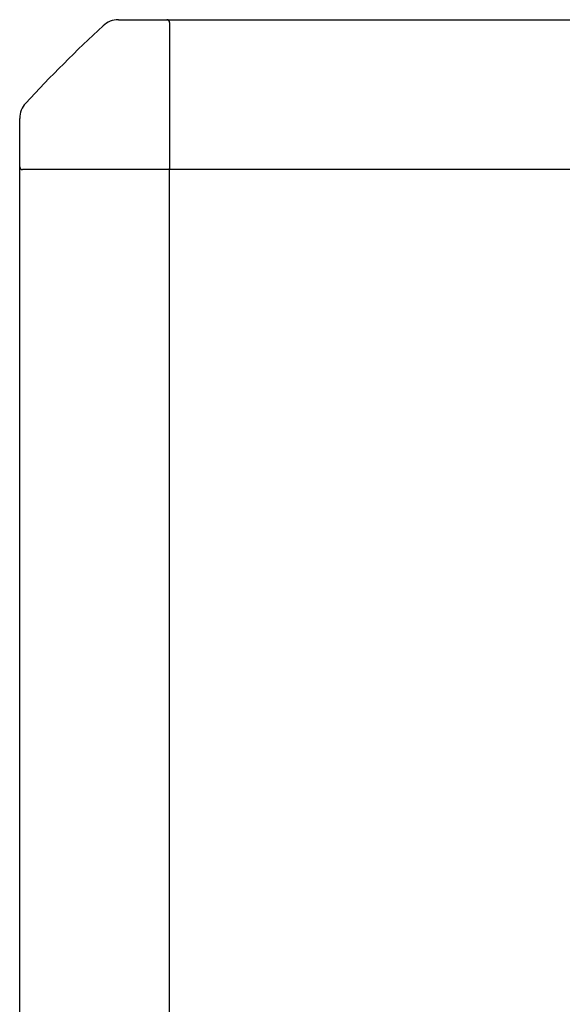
# Model space of a CAD drawing. Header units: metres. Extents: x 15.7 to 54.8, y -39.7 to 1.1.
# Tile 9 of 256: x 20.817 to 21.106, y -37.313 to -36.788. Entities that reach past the tile are written whole.
import ezdxf

# ---------------------------------------------------------------- set-up
doc = ezdxf.new("R2010")
doc.units = ezdxf.units.M
doc.header["$MEASUREMENT"] = 0
doc.layers.add('2D', color=252, linetype='Continuous')

# ---------------------------------------------------------------- blocks, each defined once
blk = doc.blocks.new('2D_QYOS_150')
for p, q in [((0.05269, 0, 0.012), (0.0785, 0, 0.012)), ((0.0785, 0, 0.012), (1.47149, 0, 0.012)), ((0.08, -0.0015, 0.012), (0.08, -0.0795, 0.012)), ((0, -0.0785, 0.012), (0, -0.05269, 0.012)), ((0, -0.97145, 0.012), (0, -0.0785, 0.012)), ((0.0795, -0.08, 0.012), (0.0015, -0.08, 0.012)), ((1.47049, -0.08, 0.012), (0.0795, -0.08, 0.012)), ((0.08, -0.97045, 0.012), (0.08, -0.08, 0.012))]:
    blk.add_line(p, q)
for centre, radius, start, end in [((0.05269, -0.012, 0.012), 0.012, 90, 132.8785), ((0.58157, -0.58157, 0.012), 0.78926, 132.87849, 137.12151), ((0.0785, -0.0015, 0.012), 0.0015, 360, 90), ((0.012, -0.05269, 0.012), 0.012, 137.1215, 180), ((0.0015, -0.0785, 0.012), 0.0015, 180, 270), ((0.0795, -0.0795, 0.012), 0.0005, 270, 0)]:
    blk.add_arc(centre, radius, start, end)

msp = doc.modelspace()

# ---------------------------------------------------------------- block references
at = {"layer": '2D'}
msp.add_blockref('2D_QYOS_150', (20.81697, -36.78794, 0.012), dxfattribs=at)

doc.saveas('drawing.dxf')
